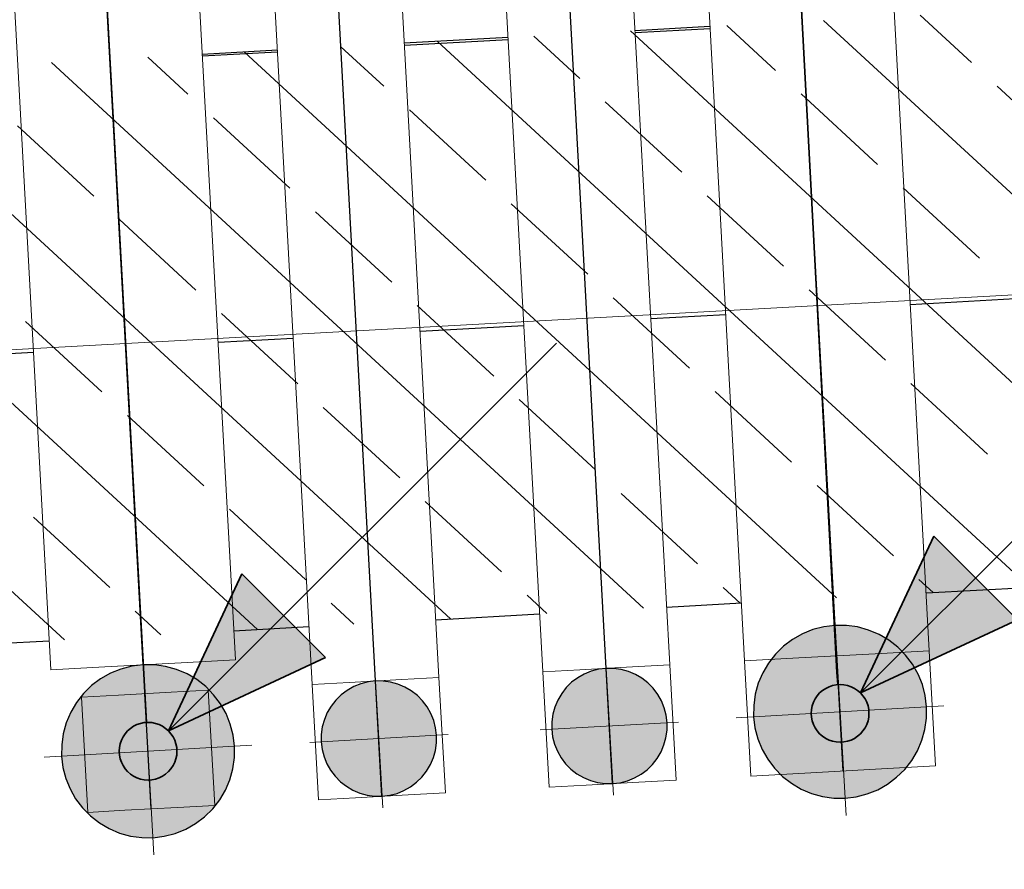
# Model space of a CAD drawing. Extents: x -779 to 790, y -208 to 633.
# Tile 72 of 232: x -106 to -89, y 57 to 72. Entities that reach past the tile are written whole.
import ezdxf
from ezdxf.lldxf.tags import DXFTag

# ---------------------------------------------------------------- set-up
doc = ezdxf.new("R2010")
doc.units = 0
doc.layers.get('0').update_dxf_attribs({"lineweight": 25})
for name, color, linetype, lineweight, true_color in [('02 Raster Gebäude-A07F5V4QWF', 7, 'Continuous', 25, 0x848484), ('20 Bodenplatte-A07F5V4PWF', 7, 'Continuous', 25, 0x848484), ('20 Fundament-A07F5V4OWF', 7, 'Continuous', 25, 0x848484), ('ELT Leerrohre', 1, 'Continuous', 35, 0xff0000), ('S_Warmwasser', 1, 'STRICHLINIE2', 35, 0xff0000)]:
    doc.layers.add(name, color=color, linetype=linetype, lineweight=lineweight, true_color=true_color)
doc.layers.add('02 Raster Gebäude-A07F5V53WF', color=7, linetype='Continuous', lineweight=13)
doc.layers.add('SC_Deckendurchbruch', color=7, linetype='Continuous', lineweight=25)
tags = doc.linetypes.add('Raster-A07F5V4TWF', pattern=[0.2, 0.1, -0.05, 0, -0.05]).pattern_tags.tags
tags[10:11] = [DXFTag(74, 4), DXFTag(75, 0), DXFTag(340, '0'), DXFTag(46, 1.0), DXFTag(50, 0.0), DXFTag(44, 0.0), DXFTag(45, 0.0)]
tags[8:9] = [DXFTag(74, 4), DXFTag(75, 0), DXFTag(340, '0'), DXFTag(46, 1.0), DXFTag(50, 0.0), DXFTag(44, 0.0), DXFTag(45, 0.0)]
tags[6:7] = [DXFTag(74, 4), DXFTag(75, 0), DXFTag(340, '0'), DXFTag(46, 1.0), DXFTag(50, 0.0), DXFTag(44, 0.0), DXFTag(45, 0.0)]
tags[4:5] = [DXFTag(74, 4), DXFTag(75, 0), DXFTag(340, '0'), DXFTag(46, 1.0), DXFTag(50, 0.0), DXFTag(44, 0.0), DXFTag(45, 0.0)]
tags = doc.linetypes.add('Raster-A07F5V57WF', pattern=[0.2, 0.1, -0.05, 0, -0.05]).pattern_tags.tags
tags[10:11] = [DXFTag(74, 4), DXFTag(75, 0), DXFTag(340, '0'), DXFTag(46, 1.0), DXFTag(50, 0.0), DXFTag(44, 0.0), DXFTag(45, 0.0)]
tags[8:9] = [DXFTag(74, 4), DXFTag(75, 0), DXFTag(340, '0'), DXFTag(46, 1.0), DXFTag(50, 0.0), DXFTag(44, 0.0), DXFTag(45, 0.0)]
tags[6:7] = [DXFTag(74, 4), DXFTag(75, 0), DXFTag(340, '0'), DXFTag(46, 1.0), DXFTag(50, 0.0), DXFTag(44, 0.0), DXFTag(45, 0.0)]
tags[4:5] = [DXFTag(74, 4), DXFTag(75, 0), DXFTag(340, '0'), DXFTag(46, 1.0), DXFTag(50, 0.0), DXFTag(44, 0.0), DXFTag(45, 0.0)]
tags = doc.linetypes.add('STRICHLINIE2', pattern=[9.525, 6.35, -3.175]).pattern_tags.tags
tags[6:7] = [DXFTag(74, 4), DXFTag(75, 0), DXFTag(340, '0'), DXFTag(46, 0.0), DXFTag(50, 0.0), DXFTag(44, 0.0), DXFTag(45, 0.0)]
tags[4:5] = [DXFTag(74, 4), DXFTag(75, 0), DXFTag(340, '0'), DXFTag(46, 0.0), DXFTag(50, 0.0), DXFTag(44, 0.0), DXFTag(45, 0.0)]
tags = doc.linetypes.add('STRICHPUNKT2', pattern=[12.7, 6.35, -3.175, 0, -3.175]).pattern_tags.tags
tags[10:11] = [DXFTag(74, 4), DXFTag(75, 0), DXFTag(340, '0'), DXFTag(46, 0.0), DXFTag(50, 0.0), DXFTag(44, 0.0), DXFTag(45, 0.0)]
tags[8:9] = [DXFTag(74, 4), DXFTag(75, 0), DXFTag(340, '0'), DXFTag(46, 0.0), DXFTag(50, 0.0), DXFTag(44, 0.0), DXFTag(45, 0.0)]
tags[6:7] = [DXFTag(74, 4), DXFTag(75, 0), DXFTag(340, '0'), DXFTag(46, 0.0), DXFTag(50, 0.0), DXFTag(44, 0.0), DXFTag(45, 0.0)]
tags[4:5] = [DXFTag(74, 4), DXFTag(75, 0), DXFTag(340, '0'), DXFTag(46, 0.0), DXFTag(50, 0.0), DXFTag(44, 0.0), DXFTag(45, 0.0)]

# ---------------------------------------------------------------- blocks, each defined once
blk = doc.blocks.new('Referenz-A07F5V4VWF', base_point=(-401.415, -176.34))
at = {"color": 0, "linetype": 'ByBlock', "lineweight": -2, "ltscale": 12.5}
for p, q in [((-93.814, 71.717), (-95.112, 71.646)), ((-93.812, 71.677), (-95.11, 71.607)), ((-93.812, 71.677), (-95.11, 71.607)), ((-97.309, 71.526), (-99.106, 71.428)), ((-97.307, 71.488), (-99.104, 71.392)), ((-97.307, 71.488), (-99.104, 71.392)), ((-101.303, 71.308), (-102.605, 71.236)), ((-101.301, 71.273), (-102.603, 71.203)), ((-101.301, 71.273), (-102.603, 71.203)), ((-90.072, 61.906), (33.404, 68.662)), ((-94.566, 61.66), (-93.268, 61.731)), ((-98.56, 61.441), (-96.762, 61.54)), ((-102.058, 61.25), (-100.756, 61.321)), ((-106.548, 61.004), (-105.253, 61.075))]:
    blk.add_line(p, q, dxfattribs=at)
at = {"layer": '02 Raster Gebäude-A07F5V4QWF', "color": 0, "linetype": 'Raster-A07F5V4TWF', "lineweight": -2, "ltscale": 187.5}
for p, q in [((444.852, 96.184), (-90.346, 66.899)), ((-93.541, 66.724), (-94.839, 66.653)), ((-97.035, 66.533), (-98.833, 66.435)), ((-101.03, 66.314), (-102.331, 66.243)), ((-105.527, 66.068), (-106.821, 65.997))]:
    blk.add_line(p, q, dxfattribs=at)
at = {"layer": '20 Bodenplatte-A07F5V4PWF', "color": 0, "lineweight": -2}
for p, q in [((-93.812, 71.677), (-95.11, 71.607)), ((-97.307, 71.488), (-99.104, 71.392)), ((-101.301, 71.273), (-102.603, 71.203))]:
    blk.add_line(p, q, dxfattribs=at)
at = {"layer": '20 Fundament-A07F5V4OWF', "color": 0, "lineweight": -2}
for p, q in [((-81.594, 62.37), (-91.848, 71.825)), ((-89.284, 71.094), (-90.176, 71.916)), ((-84.936, 62.187), (-95.19, 71.642)), ((-93.814, 71.717), (-95.112, 71.646)), ((-92.676, 70.956), (-93.519, 71.733)), ((-97.309, 71.526), (-99.106, 71.428)), ((-88.279, 62.004), (-98.532, 71.459)), ((-96.068, 70.819), (-96.861, 71.551)), ((-101.303, 71.308), (-102.605, 71.236)), ((-91.621, 61.821), (-101.875, 71.276)), ((-99.46, 70.682), (-100.204, 71.368)), ((-94.964, 61.638), (-105.217, 71.093)), ((-102.851, 70.544), (-103.546, 71.185)), ((-98.306, 61.455), (-108.56, 70.91)), ((-101.649, 61.272), (-111.902, 70.728)), ((-87.52, 69.467), (-88.843, 70.687)), ((-104.991, 61.089), (-115.245, 70.545)), ((-94.303, 69.192), (-95.627, 70.412)), ((-90.911, 69.329), (-92.235, 70.55)), ((-97.695, 69.054), (-99.018, 70.275)), ((-101.087, 68.917), (-102.41, 70.137)), ((-104.479, 68.78), (-105.802, 70)), ((-89.147, 67.702), (-90.47, 68.922)), ((-92.539, 67.565), (-93.862, 68.785)), ((-95.93, 67.427), (-97.254, 68.648)), ((-90.072, 61.906), (33.404, 68.662)), ((-102.714, 67.152), (-104.037, 68.373)), ((-99.322, 67.29), (-100.646, 68.51)), ((-94.166, 65.8), (-95.489, 67.02)), ((-90.774, 65.937), (-92.098, 67.158)), ((-97.558, 65.663), (-98.881, 66.883)), ((-100.949, 65.525), (-102.273, 66.746)), ((-104.341, 65.388), (-105.665, 66.608)), ((-89.009, 64.31), (-90.333, 65.531)), ((-92.401, 64.173), (-93.725, 65.393)), ((-95.793, 64.035), (-97.116, 65.256)), ((-102.577, 63.761), (-103.9, 64.981)), ((-99.185, 63.898), (-100.508, 65.118)), ((-90.637, 62.546), (-91.96, 63.766)), ((-94.028, 62.408), (-95.352, 63.629)), ((-97.42, 62.271), (-98.744, 63.491)), ((-100.812, 62.133), (-102.135, 63.354)), ((-104.204, 61.996), (-105.527, 63.216)), ((-89.95, 61.912), (-90.196, 62.139)), ((-93.292, 61.73), (-93.587, 62.001)), ((-99.977, 61.364), (-100.371, 61.727)), ((-96.635, 61.547), (-96.979, 61.864)), ((-94.566, 61.66), (-93.268, 61.731)), ((-103.32, 61.181), (-103.763, 61.589)), ((-98.56, 61.441), (-96.762, 61.54)), ((-102.058, 61.25), (-100.756, 61.321)), ((-106.548, 61.004), (-105.253, 61.075))]:
    blk.add_line(p, q, dxfattribs=at)
blk = doc.blocks.new('Referenz-A07F5V59WF', base_point=(-759.499, -206.186))
at = {"layer": '02 Raster Gebäude-A07F5V53WF', "color": 0, "linetype": 'Raster-A07F5V57WF', "ltscale": 117.000008}
blk.add_line((444.745, 96.255), (-284.586, 56.338), dxfattribs=at)

msp = doc.modelspace()

# ---------------------------------------------------------------- linework, layer by layer
at = {"layer": 'ELT Leerrohre', "color": 1, "linetype": 'STRICHPUNKT2', "lineweight": 25, "ltscale": 0.25, "true_color": 0xff0000}
for p, q in [((-103.628, 60.659), (-105.732, 99.102)), ((-99.603, 60.379), (-101.509, 95.206)), ((-95.609, 60.597), (-97.139, 88.555)), ((-91.615, 60.816), (-92.271, 72.798)), ((-91.506, 58.819), (-91.615, 60.816)), ((-95.5, 58.6), (-95.609, 60.597)), ((-99.494, 58.382), (-99.603, 60.379)), ((-103.488, 58.163), (-103.597, 60.16))]:
    msp.add_line(p, q, dxfattribs=at)
at = {"layer": 'ELT Leerrohre', "color": 1, "lineweight": 13, "true_color": 0xff0000}
for p, q in [((-102.031, 60.747), (-104.134, 99.189)), ((-107.329, 99.014), (-105.226, 60.572)), ((-98.505, 60.439), (-100.414, 95.327)), ((-102.61, 95.206), (-100.701, 60.319)), ((-98.237, 88.495), (-96.707, 60.537)), ((-94.511, 60.657), (-96.041, 88.616)), ((-90.017, 60.903), (-90.673, 72.885)), ((-93.868, 72.71), (-93.213, 60.728)), ((-90.953, 60.852), (-90.017, 60.903)), ((-90.953, 60.852), (-90.017, 60.903)), ((-89.908, 58.906), (-90.017, 60.903)), ((-104.29, 60.623), (-102.967, 60.695)), ((-102.967, 60.695), (-102.031, 60.747)), ((-93.213, 60.728), (-92.277, 60.78)), ((-93.213, 60.728), (-92.277, 60.78)), ((-93.213, 60.728), (-93.103, 58.731)), ((-92.277, 60.78), (-90.953, 60.852)), ((-92.277, 60.78), (-90.953, 60.852)), ((-105.226, 60.572), (-104.29, 60.623)), ((-96.707, 60.537), (-96.064, 60.572)), ((-96.707, 60.537), (-96.064, 60.572)), ((-96.707, 60.537), (-96.598, 58.54)), ((-96.064, 60.572), (-95.154, 60.622)), ((-96.064, 60.572), (-95.154, 60.622)), ((-95.154, 60.622), (-94.511, 60.657)), ((-95.154, 60.622), (-94.511, 60.657)), ((-94.401, 58.66), (-94.511, 60.657)), ((-100.701, 60.319), (-100.058, 60.354)), ((-100.701, 60.319), (-100.058, 60.354)), ((-100.058, 60.354), (-99.148, 60.404)), ((-100.058, 60.354), (-99.148, 60.404)), ((-99.148, 60.404), (-98.505, 60.439)), ((-99.148, 60.404), (-98.505, 60.439)), ((-98.395, 58.442), (-98.505, 60.439)), ((-104.052, 60.135), (-103.142, 60.185)), ((-103.142, 60.185), (-102.499, 60.22)), ((-102.389, 58.223), (-102.499, 60.22)), ((-100.701, 60.319), (-100.592, 58.322)), ((-104.695, 60.1), (-104.052, 60.135)), ((-104.695, 60.1), (-104.586, 58.103)), ((-92.168, 58.783), (-90.844, 58.855)), ((-90.844, 58.855), (-89.908, 58.906)), ((-95.045, 58.625), (-94.401, 58.66)), ((-93.103, 58.731), (-92.168, 58.783)), ((-96.598, 58.54), (-95.955, 58.575)), ((-95.955, 58.575), (-95.045, 58.625)), ((-100.592, 58.322), (-99.949, 58.357)), ((-99.949, 58.357), (-99.039, 58.407)), ((-99.039, 58.407), (-98.395, 58.442)), ((-104.586, 58.103), (-103.943, 58.138)), ((-103.943, 58.138), (-103.033, 58.188)), ((-103.033, 58.188), (-102.389, 58.223))]:
    msp.add_line(p, q, dxfattribs=at)
at = {"layer": 'S_Warmwasser', "ltscale": 0.35}
for p, q in [((-105.732, 99.102), (-103.57, 59.661)), ((-92.271, 72.798), (-91.615, 60.528)), ((-91.615, 60.528), (-91.599, 60.316))]:
    msp.add_line(p, q, dxfattribs=at)
at = {"layer": 'S_Warmwasser', "linetype": 'Continuous'}
for p, q in [((-91.207, 60.171), (-84.49, 66.887)), ((-103.189, 59.515), (-96.472, 66.232)), ((-89.939, 62.89), (-91.207, 60.171)), ((-89.939, 62.89), (-88.488, 61.439)), ((-101.921, 62.234), (-103.189, 59.515)), ((-101.921, 62.234), (-100.47, 60.783)), ((-88.488, 61.439), (-91.207, 60.171)), ((-100.47, 60.783), (-103.189, 59.515)), ((-91.865, 60.214), (-91.914, 60.171)), ((-91.81, 60.25), (-91.865, 60.214)), ((-91.752, 60.279), (-91.81, 60.25)), ((-91.69, 60.3), (-91.752, 60.279)), ((-91.626, 60.313), (-91.69, 60.3)), ((-91.56, 60.317), (-91.626, 60.313)), ((-91.495, 60.313), (-91.56, 60.317)), ((-91.431, 60.3), (-91.495, 60.313)), ((-91.369, 60.279), (-91.431, 60.3)), ((-91.31, 60.25), (-91.369, 60.279)), ((-91.256, 60.214), (-91.31, 60.25)), ((-91.207, 60.171), (-91.256, 60.214)), ((-91.993, 60.067), (-92.022, 60.009)), ((-91.957, 60.122), (-91.993, 60.067)), ((-91.914, 60.171), (-91.957, 60.122)), ((-91.164, 60.122), (-91.207, 60.171)), ((-91.127, 60.067), (-91.164, 60.122)), ((-91.098, 60.009), (-91.127, 60.067)), ((-92.056, 59.883), (-92.06, 59.817)), ((-92.043, 59.947), (-92.056, 59.883)), ((-92.022, 60.009), (-92.043, 59.947)), ((-91.077, 59.947), (-91.098, 60.009)), ((-91.065, 59.883), (-91.077, 59.947)), ((-91.06, 59.817), (-91.065, 59.883)), ((-92.06, 59.817), (-92.056, 59.752)), ((-92.056, 59.752), (-92.043, 59.688)), ((-92.043, 59.688), (-92.022, 59.626)), ((-91.098, 59.626), (-91.077, 59.688)), ((-91.077, 59.688), (-91.065, 59.752)), ((-91.065, 59.752), (-91.06, 59.817)), ((-103.896, 59.515), (-103.939, 59.466)), ((-103.847, 59.558), (-103.896, 59.515)), ((-103.792, 59.595), (-103.847, 59.558)), ((-103.734, 59.624), (-103.792, 59.595)), ((-103.672, 59.645), (-103.734, 59.624)), ((-103.608, 59.657), (-103.672, 59.645)), ((-103.542, 59.662), (-103.608, 59.657)), ((-103.477, 59.657), (-103.542, 59.662)), ((-103.413, 59.645), (-103.477, 59.657)), ((-103.351, 59.624), (-103.413, 59.645)), ((-103.292, 59.595), (-103.351, 59.624)), ((-103.238, 59.558), (-103.292, 59.595)), ((-103.189, 59.515), (-103.238, 59.558)), ((-103.146, 59.466), (-103.189, 59.515)), ((-92.022, 59.626), (-91.993, 59.567)), ((-91.993, 59.567), (-91.957, 59.513)), ((-91.957, 59.513), (-91.914, 59.464)), ((-91.207, 59.464), (-91.164, 59.513)), ((-91.164, 59.513), (-91.127, 59.567)), ((-91.127, 59.567), (-91.098, 59.626)), ((-104.004, 59.353), (-104.025, 59.291)), ((-103.975, 59.412), (-104.004, 59.353)), ((-103.939, 59.466), (-103.975, 59.412)), ((-103.109, 59.412), (-103.146, 59.466)), ((-103.081, 59.353), (-103.109, 59.412)), ((-103.06, 59.291), (-103.081, 59.353)), ((-91.914, 59.464), (-91.865, 59.421)), ((-91.865, 59.421), (-91.81, 59.384)), ((-91.81, 59.384), (-91.752, 59.355)), ((-91.752, 59.355), (-91.69, 59.334)), ((-91.69, 59.334), (-91.626, 59.322)), ((-91.495, 59.322), (-91.431, 59.334)), ((-91.431, 59.334), (-91.369, 59.355)), ((-91.369, 59.355), (-91.31, 59.384)), ((-91.31, 59.384), (-91.256, 59.421)), ((-91.256, 59.421), (-91.207, 59.464)), ((-104.038, 59.227), (-104.042, 59.162)), ((-104.042, 59.162), (-104.038, 59.096)), ((-104.025, 59.291), (-104.038, 59.227)), ((-103.047, 59.227), (-103.06, 59.291)), ((-103.042, 59.162), (-103.047, 59.227)), ((-103.047, 59.096), (-103.042, 59.162)), ((-91.626, 59.322), (-91.56, 59.317)), ((-91.56, 59.317), (-91.495, 59.322)), ((-104.038, 59.096), (-104.025, 59.032)), ((-104.025, 59.032), (-104.004, 58.97)), ((-103.081, 58.97), (-103.06, 59.032)), ((-103.06, 59.032), (-103.047, 59.096)), ((-104.004, 58.97), (-103.975, 58.912)), ((-103.975, 58.912), (-103.939, 58.857)), ((-103.939, 58.857), (-103.896, 58.808)), ((-103.189, 58.808), (-103.146, 58.857)), ((-103.146, 58.857), (-103.109, 58.912)), ((-103.109, 58.912), (-103.081, 58.97)), ((-103.896, 58.808), (-103.847, 58.765)), ((-103.847, 58.765), (-103.792, 58.729)), ((-103.792, 58.729), (-103.734, 58.7)), ((-103.734, 58.7), (-103.672, 58.679)), ((-103.672, 58.679), (-103.608, 58.666)), ((-103.608, 58.666), (-103.542, 58.662)), ((-103.542, 58.662), (-103.477, 58.666)), ((-103.477, 58.666), (-103.413, 58.679)), ((-103.413, 58.679), (-103.351, 58.7)), ((-103.351, 58.7), (-103.292, 58.729)), ((-103.292, 58.729), (-103.238, 58.765)), ((-103.238, 58.765), (-103.189, 58.808))]:
    msp.add_line(p, q, dxfattribs=at)
for points in [[(-88.488, 61.439), (-90.616, 61.439), (-89.939, 62.89)], [(-100.47, 60.783), (-102.598, 60.783), (-101.921, 62.234)], [(-91.207, 60.171), (-88.488, 61.439), (-90.616, 61.439)], [(-103.189, 59.515), (-100.47, 60.783), (-102.598, 60.783)]]:
    msp.add_solid(points, dxfattribs=at)
at = {"layer": 'SC_Deckendurchbruch', "linetype": 'STRICHPUNKT2', "lineweight": 18, "ltscale": 0.18}
for p, q in [((-91.457, 58.049), (-91.663, 61.643)), ((-103.44, 57.365), (-103.645, 60.959)), ((-95.486, 58.401), (-95.623, 60.797)), ((-99.477, 58.182), (-99.615, 60.578)), ((-93.357, 59.743), (-89.763, 59.949)), ((-96.752, 59.53), (-94.356, 59.667)), ((-100.744, 59.312), (-98.348, 59.449)), ((-105.34, 59.059), (-101.745, 59.265))]:
    msp.add_line(p, q, dxfattribs=at)
at = {"layer": 'SC_Deckendurchbruch'}
for p, q in [((-92.031, 61.27), (-92.213, 61.197)), ((-91.841, 61.319), (-92.031, 61.27)), ((-91.646, 61.343), (-91.841, 61.319)), ((-91.45, 61.342), (-91.646, 61.343)), ((-91.256, 61.315), (-91.45, 61.342)), ((-91.067, 61.262), (-91.256, 61.315)), ((-90.886, 61.186), (-91.067, 61.262)), ((-92.383, 61.1), (-92.54, 60.982)), ((-92.213, 61.197), (-92.383, 61.1)), ((-90.717, 61.086), (-90.886, 61.186)), ((-90.562, 60.966), (-90.717, 61.086)), ((-92.54, 60.982), (-92.68, 60.844)), ((-90.425, 60.826), (-90.562, 60.966)), ((-92.68, 60.844), (-92.801, 60.69)), ((-90.306, 60.669), (-90.425, 60.826)), ((-104.013, 60.586), (-104.195, 60.512)), ((-103.823, 60.635), (-104.013, 60.586)), ((-103.628, 60.659), (-103.823, 60.635)), ((-103.432, 60.658), (-103.628, 60.659)), ((-103.238, 60.63), (-103.432, 60.658)), ((-103.049, 60.578), (-103.238, 60.63)), ((-102.868, 60.501), (-103.049, 60.578)), ((-95.868, 60.548), (-95.989, 60.499)), ((-95.741, 60.581), (-95.868, 60.548)), ((-95.612, 60.597), (-95.741, 60.581)), ((-95.481, 60.596), (-95.612, 60.597)), ((-95.351, 60.578), (-95.481, 60.596)), ((-95.225, 60.543), (-95.351, 60.578)), ((-95.105, 60.492), (-95.225, 60.543)), ((-92.9, 60.52), (-92.977, 60.34)), ((-92.801, 60.69), (-92.9, 60.52)), ((-90.21, 60.498), (-90.306, 60.669)), ((-104.366, 60.416), (-104.522, 60.298)), ((-104.195, 60.512), (-104.366, 60.416)), ((-102.699, 60.402), (-102.868, 60.501)), ((-102.544, 60.281), (-102.699, 60.402)), ((-99.733, 60.363), (-99.86, 60.33)), ((-99.603, 60.379), (-99.733, 60.363)), ((-99.472, 60.378), (-99.603, 60.379)), ((-99.343, 60.36), (-99.472, 60.378)), ((-99.217, 60.325), (-99.343, 60.36)), ((-96.208, 60.356), (-96.301, 60.264)), ((-96.103, 60.435), (-96.208, 60.356)), ((-95.989, 60.499), (-96.103, 60.435)), ((-94.992, 60.426), (-95.105, 60.492)), ((-94.889, 60.345), (-94.992, 60.426)), ((-90.136, 60.316), (-90.21, 60.498)), ((-104.522, 60.298), (-104.662, 60.16)), ((-102.407, 60.141), (-102.544, 60.281)), ((-100.095, 60.216), (-100.199, 60.138)), ((-99.981, 60.281), (-100.095, 60.216)), ((-99.86, 60.33), (-99.981, 60.281)), ((-99.096, 60.274), (-99.217, 60.325)), ((-98.984, 60.207), (-99.096, 60.274)), ((-98.88, 60.127), (-98.984, 60.207)), ((-96.301, 60.264), (-96.381, 60.161)), ((-94.797, 60.252), (-94.889, 60.345)), ((-94.718, 60.147), (-94.797, 60.252)), ((-92.977, 60.34), (-93.029, 60.151)), ((-90.087, 60.126), (-90.136, 60.316)), ((-104.662, 60.16), (-104.783, 60.005)), ((-102.288, 59.985), (-102.407, 60.141)), ((-100.292, 60.046), (-100.373, 59.943)), ((-100.199, 60.138), (-100.292, 60.046)), ((-98.789, 60.034), (-98.88, 60.127)), ((-98.71, 59.929), (-98.789, 60.034)), ((-96.448, 60.048), (-96.499, 59.928)), ((-96.381, 60.161), (-96.448, 60.048)), ((-94.654, 60.034), (-94.718, 60.147)), ((-94.605, 59.912), (-94.654, 60.034)), ((-93.029, 60.151), (-93.056, 59.956)), ((-90.063, 59.932), (-90.087, 60.126)), ((-104.783, 60.005), (-104.882, 59.836)), ((-102.192, 59.814), (-102.288, 59.985)), ((-100.373, 59.943), (-100.439, 59.83)), ((-98.645, 59.815), (-98.71, 59.929)), ((-96.499, 59.928), (-96.534, 59.802)), ((-94.572, 59.786), (-94.605, 59.912)), ((-93.056, 59.956), (-93.058, 59.76)), ((-90.064, 59.736), (-90.063, 59.932)), ((-104.882, 59.836), (-104.959, 59.656)), ((-102.118, 59.632), (-102.192, 59.814)), ((-100.49, 59.71), (-100.525, 59.584)), ((-100.439, 59.83), (-100.49, 59.71)), ((-98.596, 59.694), (-98.645, 59.815)), ((-98.564, 59.567), (-98.596, 59.694)), ((-96.552, 59.672), (-96.553, 59.542)), ((-96.534, 59.802), (-96.552, 59.672)), ((-94.556, 59.656), (-94.572, 59.786)), ((-93.058, 59.76), (-93.034, 59.565)), ((-90.092, 59.541), (-90.064, 59.736)), ((-104.959, 59.656), (-105.011, 59.466)), ((-102.069, 59.442), (-102.118, 59.632)), ((-100.525, 59.584), (-100.543, 59.454)), ((-98.548, 59.438), (-98.564, 59.567)), ((-96.553, 59.542), (-96.537, 59.412)), ((-94.575, 59.396), (-94.557, 59.525)), ((-94.557, 59.525), (-94.556, 59.656)), ((-93.034, 59.565), (-92.985, 59.375)), ((-90.144, 59.352), (-90.092, 59.541)), ((-105.011, 59.466), (-105.038, 59.272)), ((-102.045, 59.247), (-102.069, 59.442)), ((-100.543, 59.454), (-100.544, 59.323)), ((-98.549, 59.307), (-98.548, 59.438)), ((-96.537, 59.412), (-96.504, 59.285)), ((-94.61, 59.27), (-94.575, 59.396)), ((-92.985, 59.375), (-92.911, 59.194)), ((-90.221, 59.171), (-90.144, 59.352)), ((-105.038, 59.272), (-105.04, 59.076)), ((-102.047, 59.051), (-102.045, 59.247)), ((-100.544, 59.323), (-100.528, 59.193)), ((-100.528, 59.193), (-100.495, 59.067)), ((-98.602, 59.051), (-98.567, 59.177)), ((-98.567, 59.177), (-98.549, 59.307)), ((-96.504, 59.285), (-96.455, 59.164)), ((-96.455, 59.164), (-96.39, 59.05)), ((-94.661, 59.149), (-94.61, 59.27)), ((-92.911, 59.194), (-92.814, 59.023)), ((-90.32, 59.002), (-90.221, 59.171)), ((-105.04, 59.076), (-105.016, 58.881)), ((-102.074, 58.857), (-102.047, 59.051)), ((-100.495, 59.067), (-100.446, 58.945)), ((-98.653, 58.931), (-98.602, 59.051)), ((-96.39, 59.05), (-96.312, 58.946)), ((-94.808, 58.933), (-94.728, 59.036)), ((-94.728, 59.036), (-94.661, 59.149)), ((-92.814, 59.023), (-92.696, 58.866)), ((-90.441, 58.848), (-90.32, 59.002)), ((-105.016, 58.881), (-104.967, 58.691)), ((-102.126, 58.668), (-102.074, 58.857)), ((-100.446, 58.945), (-100.382, 58.832)), ((-100.382, 58.832), (-100.303, 58.727)), ((-98.8, 58.715), (-98.719, 58.818)), ((-98.719, 58.818), (-98.653, 58.931)), ((-96.312, 58.946), (-96.22, 58.852)), ((-96.22, 58.852), (-96.117, 58.772)), ((-95.006, 58.763), (-94.901, 58.842)), ((-94.901, 58.842), (-94.808, 58.933)), ((-92.696, 58.866), (-92.559, 58.726)), ((-90.581, 58.71), (-90.441, 58.848)), ((-104.967, 58.691), (-104.893, 58.509)), ((-102.203, 58.487), (-102.126, 58.668)), ((-100.303, 58.727), (-100.211, 58.634)), ((-98.893, 58.623), (-98.8, 58.715)), ((-96.117, 58.772), (-96.004, 58.706)), ((-96.004, 58.706), (-95.884, 58.655)), ((-95.884, 58.655), (-95.758, 58.62)), ((-95.367, 58.616), (-95.241, 58.649)), ((-95.241, 58.649), (-95.12, 58.698)), ((-95.12, 58.698), (-95.006, 58.763)), ((-92.559, 58.726), (-92.404, 58.606)), ((-90.737, 58.592), (-90.581, 58.71)), ((-104.893, 58.509), (-104.797, 58.339)), ((-102.302, 58.318), (-102.203, 58.487)), ((-100.211, 58.634), (-100.108, 58.554)), ((-100.108, 58.554), (-99.996, 58.487)), ((-99.996, 58.487), (-99.875, 58.436)), ((-99.232, 58.431), (-99.111, 58.48)), ((-99.111, 58.48), (-98.997, 58.544)), ((-98.997, 58.544), (-98.893, 58.623)), ((-95.758, 58.62), (-95.628, 58.601)), ((-95.628, 58.601), (-95.497, 58.6)), ((-95.497, 58.6), (-95.367, 58.616)), ((-92.404, 58.606), (-92.235, 58.506)), ((-92.235, 58.506), (-92.054, 58.43)), ((-91.09, 58.422), (-90.908, 58.495)), ((-90.908, 58.495), (-90.737, 58.592)), ((-104.797, 58.339), (-104.678, 58.182)), ((-102.423, 58.163), (-102.302, 58.318)), ((-99.875, 58.436), (-99.749, 58.401)), ((-99.749, 58.401), (-99.62, 58.383)), ((-99.62, 58.383), (-99.489, 58.382)), ((-99.489, 58.382), (-99.359, 58.398)), ((-99.359, 58.398), (-99.232, 58.431)), ((-92.054, 58.43), (-91.865, 58.377)), ((-91.865, 58.377), (-91.671, 58.35)), ((-91.671, 58.35), (-91.475, 58.348)), ((-91.475, 58.348), (-91.28, 58.372)), ((-91.28, 58.372), (-91.09, 58.422)), ((-104.678, 58.182), (-104.541, 58.042)), ((-102.563, 58.026), (-102.423, 58.163)), ((-104.541, 58.042), (-104.386, 57.921)), ((-102.719, 57.908), (-102.563, 58.026)), ((-104.386, 57.921), (-104.217, 57.822)), ((-104.217, 57.822), (-104.036, 57.745)), ((-103.072, 57.737), (-102.89, 57.811)), ((-102.89, 57.811), (-102.719, 57.908)), ((-104.036, 57.745), (-103.847, 57.693)), ((-103.847, 57.693), (-103.653, 57.666)), ((-103.653, 57.666), (-103.457, 57.664)), ((-103.457, 57.664), (-103.262, 57.688)), ((-103.262, 57.688), (-103.072, 57.737))]:
    msp.add_line(p, q, dxfattribs=at)
for points in [[(-91.985, 61.102), (-92.38, 61.102), (-91.749, 61.27)], [(-92.38, 61.102), (-91.749, 61.27), (-92.031, 61.27)], [(-91.749, 61.27), (-92.031, 61.27), (-91.646, 61.343)], [(-92.201, 60.844), (-92.68, 60.844), (-91.986, 61.1)], [(-92.68, 60.844), (-91.986, 61.1), (-92.383, 61.1)], [(-91.986, 61.1), (-92.383, 61.1), (-91.985, 61.102)], [(-92.383, 61.1), (-91.985, 61.102), (-92.38, 61.102)], [(-92.378, 60.52), (-92.9, 60.52), (-92.252, 60.783)], [(-92.9, 60.52), (-92.252, 60.783), (-92.722, 60.783)], [(-92.252, 60.783), (-92.722, 60.783), (-92.201, 60.844)], [(-92.722, 60.783), (-92.201, 60.844), (-92.68, 60.844)], [(-103.967, 60.417), (-104.362, 60.417), (-103.731, 60.586)], [(-104.362, 60.417), (-103.731, 60.586), (-104.013, 60.586)], [(-103.731, 60.586), (-104.013, 60.586), (-103.628, 60.659)], [(-95.837, 60.436), (-96.101, 60.436), (-95.68, 60.548)], [(-96.101, 60.436), (-95.68, 60.548), (-95.868, 60.548)], [(-95.68, 60.548), (-95.868, 60.548), (-95.612, 60.597)], [(-92.432, 60.408), (-92.939, 60.408), (-92.378, 60.52)], [(-92.939, 60.408), (-92.378, 60.52), (-92.9, 60.52)], [(-104.183, 60.16), (-104.662, 60.16), (-103.968, 60.416)], [(-104.662, 60.16), (-103.968, 60.416), (-104.366, 60.416)], [(-103.968, 60.416), (-104.366, 60.416), (-103.967, 60.417)], [(-104.366, 60.416), (-103.967, 60.417), (-104.362, 60.417)], [(-99.671, 60.33), (-99.86, 60.33), (-99.603, 60.379)], [(-95.981, 60.264), (-96.301, 60.264), (-95.838, 60.435)], [(-96.301, 60.264), (-95.838, 60.435), (-96.103, 60.435)], [(-95.838, 60.435), (-96.103, 60.435), (-95.837, 60.436)], [(-96.103, 60.435), (-95.837, 60.436), (-96.101, 60.436)], [(-92.482, 60.151), (-93.029, 60.151), (-92.432, 60.408)], [(-93.029, 60.151), (-92.432, 60.408), (-92.939, 60.408)], [(-99.973, 60.046), (-100.292, 60.046), (-99.83, 60.216)], [(-100.292, 60.046), (-99.83, 60.216), (-100.095, 60.216)], [(-99.83, 60.216), (-100.095, 60.216), (-99.829, 60.218)], [(-100.095, 60.216), (-99.829, 60.218), (-100.092, 60.218)], [(-99.829, 60.218), (-100.092, 60.218), (-99.671, 60.33)], [(-100.092, 60.218), (-99.671, 60.33), (-99.86, 60.33)], [(-96.099, 60.048), (-96.448, 60.048), (-96.016, 60.224)], [(-96.448, 60.048), (-96.016, 60.224), (-96.329, 60.224)], [(-96.016, 60.224), (-96.329, 60.224), (-95.981, 60.264)], [(-96.329, 60.224), (-95.981, 60.264), (-96.301, 60.264)], [(-104.36, 59.836), (-104.882, 59.836), (-104.234, 60.099)], [(-104.882, 59.836), (-104.234, 60.099), (-104.704, 60.099)], [(-104.234, 60.099), (-104.704, 60.099), (-104.183, 60.16)], [(-104.704, 60.099), (-104.183, 60.16), (-104.662, 60.16)], [(-100.007, 60.005), (-100.32, 60.005), (-99.973, 60.046)], [(-100.32, 60.005), (-99.973, 60.046), (-100.292, 60.046)], [(-96.135, 59.973), (-96.474, 59.973), (-96.099, 60.048)], [(-96.474, 59.973), (-96.099, 60.048), (-96.448, 60.048)], [(-92.512, 60), (-93.04, 60), (-92.482, 60.151)], [(-93.04, 60), (-92.482, 60.151), (-93.029, 60.151)], [(-100.091, 59.83), (-100.439, 59.83), (-100.007, 60.005)], [(-100.439, 59.83), (-100.007, 60.005), (-100.32, 60.005)], [(-96.169, 59.802), (-96.534, 59.802), (-96.135, 59.973)], [(-96.534, 59.802), (-96.135, 59.973), (-96.474, 59.973)], [(-92.498, 59.76), (-93.058, 59.76), (-92.512, 60)], [(-93.058, 59.76), (-92.512, 60), (-93.04, 60)], [(-104.465, 59.466), (-105.011, 59.466), (-104.414, 59.724)], [(-105.011, 59.466), (-104.414, 59.724), (-104.922, 59.724)], [(-104.414, 59.724), (-104.922, 59.724), (-104.36, 59.836)], [(-104.922, 59.724), (-104.36, 59.836), (-104.882, 59.836)], [(-100.161, 59.584), (-100.525, 59.584), (-100.127, 59.755)], [(-100.525, 59.584), (-100.127, 59.755), (-100.465, 59.755)], [(-100.127, 59.755), (-100.465, 59.755), (-100.091, 59.83)], [(-100.465, 59.755), (-100.091, 59.83), (-100.439, 59.83)], [(-96.18, 59.542), (-96.553, 59.542), (-96.189, 59.701)], [(-96.553, 59.542), (-96.189, 59.701), (-96.541, 59.701)], [(-96.189, 59.701), (-96.541, 59.701), (-96.169, 59.802)], [(-96.541, 59.701), (-96.169, 59.802), (-96.534, 59.802)], [(-93.025, 59.584), (-92.498, 59.76), (-93.058, 59.76)], [(-92.488, 59.584), (-93.025, 59.584), (-92.498, 59.76)], [(-100.18, 59.483), (-100.532, 59.483), (-100.161, 59.584)], [(-100.532, 59.483), (-100.161, 59.584), (-100.525, 59.584)], [(-96.53, 59.424), (-96.18, 59.542), (-96.553, 59.542)], [(-96.173, 59.424), (-96.53, 59.424), (-96.18, 59.542)], [(-92.985, 59.375), (-92.488, 59.584), (-93.025, 59.584)], [(-92.422, 59.375), (-92.985, 59.375), (-92.488, 59.584)], [(-104.494, 59.315), (-105.022, 59.315), (-104.465, 59.466)], [(-105.022, 59.315), (-104.465, 59.466), (-105.011, 59.466)], [(-100.171, 59.323), (-100.544, 59.323), (-100.18, 59.483)], [(-100.544, 59.323), (-100.18, 59.483), (-100.532, 59.483)], [(-96.504, 59.285), (-96.173, 59.424), (-96.53, 59.424)], [(-96.129, 59.285), (-96.504, 59.285), (-96.173, 59.424)], [(-92.894, 59.188), (-92.422, 59.375), (-92.985, 59.375)], [(-92.362, 59.188), (-92.894, 59.188), (-92.422, 59.375)], [(-104.481, 59.076), (-105.04, 59.076), (-104.494, 59.315)], [(-105.04, 59.076), (-104.494, 59.315), (-105.022, 59.315)], [(-100.522, 59.206), (-100.171, 59.323), (-100.544, 59.323)], [(-100.165, 59.206), (-100.522, 59.206), (-100.171, 59.323)], [(-100.495, 59.067), (-100.165, 59.206), (-100.522, 59.206)], [(-100.12, 59.067), (-100.495, 59.067), (-100.165, 59.206)], [(-96.444, 59.16), (-96.129, 59.285), (-96.504, 59.285)], [(-96.089, 59.16), (-96.444, 59.16), (-96.129, 59.285)], [(-96.39, 59.05), (-96.089, 59.16), (-96.444, 59.16)], [(-96.019, 59.05), (-96.39, 59.05), (-96.089, 59.16)], [(-92.814, 59.023), (-92.362, 59.188), (-92.894, 59.188)], [(-92.258, 59.023), (-92.814, 59.023), (-92.362, 59.188)], [(-105.007, 58.9), (-104.481, 59.076), (-105.04, 59.076)], [(-104.47, 58.9), (-105.007, 58.9), (-104.481, 59.076)], [(-100.435, 58.942), (-100.12, 59.067), (-100.495, 59.067)], [(-100.08, 58.942), (-100.435, 58.942), (-100.12, 59.067)], [(-96.283, 58.925), (-96.019, 59.05), (-96.39, 59.05)], [(-95.941, 58.925), (-96.283, 58.925), (-96.019, 59.05)], [(-92.653, 58.836), (-92.258, 59.023), (-92.814, 59.023)], [(-92.141, 58.836), (-92.653, 58.836), (-92.258, 59.023)], [(-104.967, 58.691), (-104.47, 58.9), (-105.007, 58.9)], [(-104.404, 58.691), (-104.967, 58.691), (-104.47, 58.9)], [(-100.382, 58.832), (-100.08, 58.942), (-100.435, 58.942)], [(-100.011, 58.832), (-100.382, 58.832), (-100.08, 58.942)], [(-100.274, 58.707), (-100.011, 58.832), (-100.382, 58.832)], [(-99.933, 58.707), (-100.274, 58.707), (-100.011, 58.832)], [(-96.22, 58.852), (-95.941, 58.925), (-96.283, 58.925)], [(-95.864, 58.852), (-96.22, 58.852), (-95.941, 58.925)], [(-96.047, 58.735), (-95.864, 58.852), (-96.22, 58.852)], [(-95.74, 58.735), (-96.047, 58.735), (-95.864, 58.852)], [(-92.559, 58.726), (-92.141, 58.836), (-92.653, 58.836)], [(-92.025, 58.726), (-92.559, 58.726), (-92.141, 58.836)], [(-104.876, 58.504), (-104.404, 58.691), (-104.967, 58.691)], [(-104.344, 58.504), (-104.876, 58.504), (-104.404, 58.691)], [(-100.211, 58.634), (-99.933, 58.707), (-100.274, 58.707)], [(-99.855, 58.634), (-100.211, 58.634), (-99.933, 58.707)], [(-96.004, 58.706), (-95.74, 58.735), (-96.047, 58.735)], [(-95.687, 58.706), (-96.004, 58.706), (-95.74, 58.735)], [(-95.758, 58.62), (-95.687, 58.706), (-96.004, 58.706)], [(-95.532, 58.62), (-95.758, 58.62), (-95.687, 58.706)], [(-92.299, 58.55), (-92.025, 58.726), (-92.559, 58.726)], [(-91.838, 58.55), (-92.299, 58.55), (-92.025, 58.726)], [(-104.797, 58.339), (-104.344, 58.504), (-104.876, 58.504)], [(-104.24, 58.339), (-104.797, 58.339), (-104.344, 58.504)], [(-100.039, 58.516), (-99.855, 58.634), (-100.211, 58.634)], [(-99.731, 58.516), (-100.039, 58.516), (-99.855, 58.634)], [(-99.996, 58.487), (-99.731, 58.516), (-100.039, 58.516)], [(-99.678, 58.487), (-99.996, 58.487), (-99.731, 58.516)], [(-99.749, 58.401), (-99.678, 58.487), (-99.996, 58.487)], [(-99.523, 58.401), (-99.749, 58.401), (-99.678, 58.487)], [(-95.497, 58.6), (-95.532, 58.62), (-95.758, 58.62)], [(-92.235, 58.506), (-91.838, 58.55), (-92.299, 58.55)], [(-91.759, 58.506), (-92.235, 58.506), (-91.838, 58.55)], [(-91.865, 58.377), (-91.759, 58.506), (-92.235, 58.506)], [(-91.527, 58.377), (-91.865, 58.377), (-91.759, 58.506)], [(-104.635, 58.152), (-104.24, 58.339), (-104.797, 58.339)], [(-104.123, 58.152), (-104.635, 58.152), (-104.24, 58.339)], [(-99.489, 58.382), (-99.523, 58.401), (-99.749, 58.401)], [(-91.475, 58.348), (-91.527, 58.377), (-91.865, 58.377)], [(-104.541, 58.042), (-104.123, 58.152), (-104.635, 58.152)], [(-104.007, 58.042), (-104.541, 58.042), (-104.123, 58.152)], [(-104.282, 57.866), (-104.007, 58.042), (-104.541, 58.042)], [(-103.821, 57.866), (-104.282, 57.866), (-104.007, 58.042)], [(-104.217, 57.822), (-103.821, 57.866), (-104.282, 57.866)], [(-103.741, 57.822), (-104.217, 57.822), (-103.821, 57.866)], [(-103.847, 57.693), (-103.741, 57.822), (-104.217, 57.822)], [(-103.509, 57.693), (-103.847, 57.693), (-103.741, 57.822)], [(-103.457, 57.664), (-103.509, 57.693), (-103.847, 57.693)]]:
    msp.add_solid(points, dxfattribs=at)
at = {"layer": 'SC_Deckendurchbruch', "color": 7, "true_color": 0xffffff}
for points in [[(-92.31, 61.145), (-90.81, 61.145), (-92.155, 61.223)], [(-92.155, 61.223), (-90.966, 61.223), (-91.991, 61.283)], [(-90.81, 61.145), (-92.155, 61.223), (-90.966, 61.223)], [(-91.991, 61.283), (-91.13, 61.283), (-91.821, 61.323)], [(-90.966, 61.223), (-91.991, 61.283), (-91.13, 61.283)], [(-91.821, 61.323), (-91.3, 61.323), (-91.648, 61.343)], [(-91.13, 61.283), (-91.821, 61.323), (-91.3, 61.323)], [(-91.3, 61.323), (-91.648, 61.343), (-91.473, 61.343)], [(-92.59, 60.937), (-90.531, 60.937), (-92.456, 61.049)], [(-92.456, 61.049), (-90.665, 61.049), (-92.31, 61.145)], [(-90.531, 60.937), (-92.456, 61.049), (-90.665, 61.049)], [(-90.665, 61.049), (-92.31, 61.145), (-90.81, 61.145)], [(-92.709, 60.81), (-90.411, 60.81), (-92.59, 60.937)], [(-90.411, 60.81), (-92.59, 60.937), (-90.531, 60.937)], [(-92.814, 60.67), (-90.307, 60.67), (-92.709, 60.81)], [(-90.307, 60.67), (-92.709, 60.81), (-90.411, 60.81)], [(-104.292, 60.461), (-102.792, 60.461), (-104.137, 60.539)], [(-104.137, 60.539), (-102.948, 60.539), (-103.973, 60.599)], [(-102.792, 60.461), (-104.137, 60.539), (-102.948, 60.539)], [(-103.973, 60.599), (-103.112, 60.599), (-103.803, 60.639)], [(-102.948, 60.539), (-103.973, 60.599), (-103.112, 60.599)], [(-103.803, 60.639), (-103.282, 60.639), (-103.63, 60.659)], [(-103.112, 60.599), (-103.803, 60.639), (-103.282, 60.639)], [(-103.282, 60.639), (-103.63, 60.659), (-103.455, 60.659)], [(-95.139, 60.508), (-95.97, 60.508), (-95.273, 60.558)], [(-95.97, 60.508), (-95.273, 60.558), (-95.836, 60.558)], [(-95.273, 60.558), (-95.836, 60.558), (-95.412, 60.589)], [(-95.836, 60.558), (-95.412, 60.589), (-95.697, 60.589)], [(-95.412, 60.589), (-95.697, 60.589), (-95.554, 60.599)], [(-92.901, 60.519), (-90.22, 60.519), (-92.814, 60.67)], [(-90.22, 60.519), (-92.814, 60.67), (-90.307, 60.67)], [(-104.572, 60.253), (-102.513, 60.253), (-104.438, 60.365)], [(-104.438, 60.365), (-102.647, 60.365), (-104.292, 60.461)], [(-102.513, 60.253), (-104.438, 60.365), (-102.647, 60.365)], [(-102.647, 60.365), (-104.292, 60.461), (-102.792, 60.461)], [(-99.264, 60.34), (-99.828, 60.34), (-99.404, 60.37)], [(-99.828, 60.34), (-99.404, 60.37), (-99.688, 60.37)], [(-99.404, 60.37), (-99.688, 60.37), (-99.546, 60.38)], [(-94.799, 60.254), (-96.31, 60.254), (-94.9, 60.355)], [(-96.31, 60.254), (-94.9, 60.355), (-96.209, 60.355)], [(-94.9, 60.355), (-96.209, 60.355), (-95.014, 60.44)], [(-96.209, 60.355), (-95.014, 60.44), (-96.095, 60.44)], [(-95.014, 60.44), (-96.095, 60.44), (-95.139, 60.508)], [(-96.095, 60.44), (-95.139, 60.508), (-95.97, 60.508)], [(-93.02, 60.192), (-90.101, 60.192), (-92.97, 60.359)], [(-92.97, 60.359), (-90.151, 60.359), (-92.901, 60.519)], [(-90.101, 60.192), (-92.97, 60.359), (-90.151, 60.359)], [(-90.151, 60.359), (-92.901, 60.519), (-90.22, 60.519)], [(-104.692, 60.126), (-102.393, 60.126), (-104.572, 60.253)], [(-102.393, 60.126), (-104.572, 60.253), (-102.513, 60.253)], [(-98.891, 60.136), (-100.201, 60.136), (-99.005, 60.222)], [(-100.201, 60.136), (-99.005, 60.222), (-100.087, 60.222)], [(-99.005, 60.222), (-100.087, 60.222), (-99.13, 60.29)], [(-100.087, 60.222), (-99.13, 60.29), (-99.961, 60.29)], [(-99.13, 60.29), (-99.961, 60.29), (-99.264, 60.34)], [(-99.961, 60.29), (-99.264, 60.34), (-99.828, 60.34)], [(-94.713, 60.139), (-96.396, 60.139), (-94.799, 60.254)], [(-96.396, 60.139), (-94.799, 60.254), (-96.31, 60.254)], [(-93.05, 60.02), (-90.071, 60.02), (-93.02, 60.192)], [(-90.071, 60.02), (-93.02, 60.192), (-90.101, 60.192)], [(-104.796, 59.986), (-102.289, 59.986), (-104.692, 60.126)], [(-102.289, 59.986), (-104.692, 60.126), (-102.393, 60.126)], [(-98.705, 59.921), (-100.387, 59.921), (-98.79, 60.035)], [(-100.387, 59.921), (-98.79, 60.035), (-100.302, 60.035)], [(-98.79, 60.035), (-100.302, 60.035), (-98.891, 60.136)], [(-100.302, 60.035), (-98.891, 60.136), (-100.201, 60.136)], [(-94.595, 59.881), (-96.514, 59.881), (-94.645, 60.014)], [(-96.514, 59.881), (-94.645, 60.014), (-96.464, 60.014)], [(-94.645, 60.014), (-96.464, 60.014), (-94.713, 60.139)], [(-96.464, 60.014), (-94.713, 60.139), (-96.396, 60.139)], [(-94.645, 60.014), (-96.464, 60.014), (-94.645, 60.014)], [(-96.464, 60.014), (-94.645, 60.014), (-96.464, 60.014)], [(-93.06, 59.846), (-90.06, 59.846), (-93.05, 60.02)], [(-90.06, 59.846), (-93.05, 60.02), (-90.071, 60.02)], [(-104.883, 59.835), (-102.202, 59.835), (-104.796, 59.986)], [(-102.202, 59.835), (-104.796, 59.986), (-102.289, 59.986)], [(-98.636, 59.796), (-100.456, 59.796), (-98.705, 59.921)], [(-100.456, 59.796), (-98.705, 59.921), (-100.387, 59.921)], [(-94.565, 59.741), (-96.544, 59.741), (-94.595, 59.881)], [(-96.544, 59.741), (-94.595, 59.881), (-96.514, 59.881)], [(-93.05, 59.672), (-90.071, 59.672), (-93.06, 59.846)], [(-90.071, 59.672), (-93.06, 59.846), (-90.06, 59.846)], [(-105.002, 59.508), (-102.083, 59.508), (-104.952, 59.675)], [(-104.952, 59.675), (-102.133, 59.675), (-104.883, 59.835)], [(-102.083, 59.508), (-104.952, 59.675), (-102.133, 59.675)], [(-102.133, 59.675), (-104.883, 59.835), (-102.202, 59.835)], [(-98.586, 59.662), (-100.505, 59.662), (-98.636, 59.796)], [(-100.505, 59.662), (-98.636, 59.796), (-100.456, 59.796)], [(-98.636, 59.796), (-100.456, 59.796), (-98.636, 59.796)], [(-100.456, 59.796), (-98.636, 59.796), (-100.456, 59.796)], [(-94.554, 59.599), (-96.554, 59.599), (-94.565, 59.741)], [(-96.554, 59.599), (-94.565, 59.741), (-96.544, 59.741)], [(-93.02, 59.5), (-90.101, 59.5), (-93.05, 59.672)], [(-90.101, 59.5), (-93.05, 59.672), (-90.071, 59.672)], [(-93.05, 59.672), (-90.071, 59.672), (-93.05, 59.672)], [(-90.071, 59.672), (-93.05, 59.672), (-90.071, 59.672)], [(-105.032, 59.336), (-102.053, 59.336), (-105.002, 59.508)], [(-102.053, 59.336), (-105.002, 59.508), (-102.083, 59.508)], [(-98.546, 59.38), (-100.546, 59.38), (-98.556, 59.523)], [(-100.546, 59.38), (-98.556, 59.523), (-100.536, 59.523)], [(-98.556, 59.523), (-100.536, 59.523), (-98.586, 59.662)], [(-100.536, 59.523), (-98.586, 59.662), (-100.505, 59.662)], [(-96.544, 59.456), (-94.554, 59.599), (-96.554, 59.599)], [(-94.565, 59.456), (-96.544, 59.456), (-94.554, 59.599)], [(-92.97, 59.333), (-90.151, 59.333), (-93.02, 59.5)], [(-90.151, 59.333), (-93.02, 59.5), (-90.101, 59.5)], [(-105.042, 59.162), (-102.042, 59.162), (-105.032, 59.336)], [(-102.042, 59.162), (-105.032, 59.336), (-102.053, 59.336)], [(-100.536, 59.238), (-98.546, 59.38), (-100.546, 59.38)], [(-98.556, 59.238), (-100.536, 59.238), (-98.546, 59.38)], [(-96.514, 59.317), (-94.565, 59.456), (-96.544, 59.456)], [(-94.565, 59.456), (-96.544, 59.456), (-94.565, 59.456)], [(-96.544, 59.456), (-94.565, 59.456), (-96.544, 59.456)], [(-94.595, 59.317), (-96.514, 59.317), (-94.565, 59.456)], [(-92.901, 59.173), (-90.22, 59.173), (-92.97, 59.333)], [(-90.22, 59.173), (-92.97, 59.333), (-90.151, 59.333)], [(-92.97, 59.333), (-90.151, 59.333), (-92.97, 59.333)], [(-90.151, 59.333), (-92.97, 59.333), (-90.151, 59.333)], [(-105.032, 58.988), (-102.053, 58.988), (-105.042, 59.162)], [(-102.053, 58.988), (-105.042, 59.162), (-102.042, 59.162)], [(-100.505, 59.099), (-98.556, 59.238), (-100.536, 59.238)], [(-98.586, 59.099), (-100.505, 59.099), (-98.556, 59.238)], [(-96.464, 59.183), (-94.595, 59.317), (-96.514, 59.317)], [(-94.645, 59.183), (-96.464, 59.183), (-94.595, 59.317)], [(-96.396, 59.058), (-94.645, 59.183), (-96.464, 59.183)], [(-94.645, 59.183), (-96.464, 59.183), (-94.645, 59.183)], [(-96.464, 59.183), (-94.645, 59.183), (-96.464, 59.183)], [(-94.713, 59.058), (-96.396, 59.058), (-94.645, 59.183)], [(-92.814, 59.022), (-90.307, 59.022), (-92.901, 59.173)], [(-90.307, 59.022), (-92.901, 59.173), (-90.22, 59.173)], [(-92.901, 59.173), (-90.22, 59.173), (-92.901, 59.173)], [(-90.22, 59.173), (-92.901, 59.173), (-90.22, 59.173)], [(-105.002, 58.816), (-102.083, 58.816), (-105.032, 58.988)], [(-102.083, 58.816), (-105.032, 58.988), (-102.053, 58.988)], [(-105.032, 58.988), (-102.053, 58.988), (-105.032, 58.988)], [(-102.053, 58.988), (-105.032, 58.988), (-102.053, 58.988)], [(-100.456, 58.965), (-98.586, 59.099), (-100.505, 59.099)], [(-98.586, 59.099), (-100.505, 59.099), (-98.586, 59.099)], [(-100.505, 59.099), (-98.586, 59.099), (-100.505, 59.099)], [(-98.636, 58.965), (-100.456, 58.965), (-98.586, 59.099)], [(-96.31, 58.944), (-94.713, 59.058), (-96.396, 59.058)], [(-94.799, 58.944), (-96.31, 58.944), (-94.713, 59.058)], [(-92.709, 58.882), (-90.411, 58.882), (-92.814, 59.022)], [(-90.411, 58.882), (-92.814, 59.022), (-90.307, 59.022)], [(-104.952, 58.649), (-102.133, 58.649), (-105.002, 58.816)], [(-102.133, 58.649), (-105.002, 58.816), (-102.083, 58.816)], [(-105.002, 58.816), (-102.083, 58.816), (-105.002, 58.816)], [(-102.083, 58.816), (-105.002, 58.816), (-102.083, 58.816)], [(-100.387, 58.84), (-98.636, 58.965), (-100.456, 58.965)], [(-98.705, 58.84), (-100.387, 58.84), (-98.636, 58.965)], [(-100.302, 58.726), (-98.705, 58.84), (-100.387, 58.84)], [(-98.705, 58.84), (-100.387, 58.84), (-98.705, 58.84)], [(-100.387, 58.84), (-98.705, 58.84), (-100.387, 58.84)], [(-98.79, 58.726), (-100.302, 58.726), (-98.705, 58.84)], [(-96.209, 58.843), (-94.799, 58.944), (-96.31, 58.944)], [(-94.9, 58.843), (-96.209, 58.843), (-94.799, 58.944)], [(-96.095, 58.758), (-94.9, 58.843), (-96.209, 58.843)], [(-95.014, 58.758), (-96.095, 58.758), (-94.9, 58.843)], [(-92.59, 58.755), (-90.531, 58.755), (-92.709, 58.882)], [(-90.531, 58.755), (-92.709, 58.882), (-90.411, 58.882)], [(-92.709, 58.882), (-90.411, 58.882), (-92.709, 58.882)], [(-90.411, 58.882), (-92.709, 58.882), (-90.411, 58.882)], [(-104.883, 58.488), (-102.202, 58.488), (-104.952, 58.649)], [(-102.202, 58.488), (-104.952, 58.649), (-102.133, 58.649)], [(-104.952, 58.649), (-102.133, 58.649), (-104.952, 58.649)], [(-102.133, 58.649), (-104.952, 58.649), (-102.133, 58.649)], [(-100.201, 58.625), (-98.79, 58.726), (-100.302, 58.726)], [(-98.79, 58.726), (-100.302, 58.726), (-98.79, 58.726)], [(-100.302, 58.726), (-98.79, 58.726), (-100.302, 58.726)], [(-98.891, 58.625), (-100.201, 58.625), (-98.79, 58.726)], [(-95.97, 58.689), (-95.014, 58.758), (-96.095, 58.758)], [(-95.014, 58.758), (-96.095, 58.758), (-95.014, 58.758)], [(-96.095, 58.758), (-95.014, 58.758), (-96.095, 58.758)], [(-95.139, 58.689), (-95.97, 58.689), (-95.014, 58.758)], [(-95.836, 58.639), (-95.139, 58.689), (-95.97, 58.689)], [(-95.273, 58.639), (-95.836, 58.639), (-95.139, 58.689)], [(-92.456, 58.643), (-90.665, 58.643), (-92.59, 58.755)], [(-90.665, 58.643), (-92.59, 58.755), (-90.531, 58.755)], [(-92.59, 58.755), (-90.531, 58.755), (-92.59, 58.755)], [(-90.531, 58.755), (-92.59, 58.755), (-90.531, 58.755)], [(-104.796, 58.337), (-102.289, 58.337), (-104.883, 58.488)], [(-102.289, 58.337), (-104.883, 58.488), (-102.202, 58.488)], [(-104.883, 58.488), (-102.202, 58.488), (-104.883, 58.488)], [(-102.202, 58.488), (-104.883, 58.488), (-102.202, 58.488)], [(-100.087, 58.539), (-98.891, 58.625), (-100.201, 58.625)], [(-99.005, 58.539), (-100.087, 58.539), (-98.891, 58.625)], [(-99.961, 58.471), (-99.005, 58.539), (-100.087, 58.539)], [(-99.13, 58.471), (-99.961, 58.471), (-99.005, 58.539)], [(-95.697, 58.609), (-95.273, 58.639), (-95.836, 58.639)], [(-95.412, 58.609), (-95.697, 58.609), (-95.273, 58.639)], [(-95.554, 58.599), (-95.412, 58.609), (-95.697, 58.609)], [(-92.31, 58.547), (-90.81, 58.547), (-92.456, 58.643)], [(-90.81, 58.547), (-92.456, 58.643), (-90.665, 58.643)], [(-92.155, 58.469), (-90.966, 58.469), (-92.31, 58.547)], [(-90.966, 58.469), (-92.31, 58.547), (-90.81, 58.547)], [(-92.31, 58.547), (-90.81, 58.547), (-92.31, 58.547)], [(-90.81, 58.547), (-92.31, 58.547), (-90.81, 58.547)], [(-104.692, 58.198), (-102.393, 58.198), (-104.796, 58.337)], [(-102.393, 58.198), (-104.796, 58.337), (-102.289, 58.337)], [(-104.796, 58.337), (-102.289, 58.337), (-104.796, 58.337)], [(-102.289, 58.337), (-104.796, 58.337), (-102.289, 58.337)], [(-99.828, 58.421), (-99.13, 58.471), (-99.961, 58.471)], [(-99.13, 58.471), (-99.961, 58.471), (-99.13, 58.471)], [(-99.961, 58.471), (-99.13, 58.471), (-99.961, 58.471)], [(-99.264, 58.421), (-99.828, 58.421), (-99.13, 58.471)], [(-99.688, 58.391), (-99.264, 58.421), (-99.828, 58.421)], [(-99.404, 58.391), (-99.688, 58.391), (-99.264, 58.421)], [(-99.546, 58.38), (-99.404, 58.391), (-99.688, 58.391)], [(-91.991, 58.409), (-91.13, 58.409), (-92.155, 58.469)], [(-91.13, 58.409), (-92.155, 58.469), (-90.966, 58.469)], [(-92.155, 58.469), (-90.966, 58.469), (-92.155, 58.469)], [(-90.966, 58.469), (-92.155, 58.469), (-90.966, 58.469)], [(-91.821, 58.369), (-91.3, 58.369), (-91.991, 58.409)], [(-91.3, 58.369), (-91.991, 58.409), (-91.13, 58.409)], [(-91.648, 58.348), (-91.473, 58.348), (-91.821, 58.369)], [(-91.473, 58.348), (-91.821, 58.369), (-91.3, 58.369)], [(-104.572, 58.071), (-102.513, 58.071), (-104.692, 58.198)], [(-102.513, 58.071), (-104.692, 58.198), (-102.393, 58.198)], [(-104.692, 58.198), (-102.393, 58.198), (-104.692, 58.198)], [(-102.393, 58.198), (-104.692, 58.198), (-102.393, 58.198)], [(-104.438, 57.959), (-102.647, 57.959), (-104.572, 58.071)], [(-102.647, 57.959), (-104.572, 58.071), (-102.513, 58.071)], [(-104.572, 58.071), (-102.513, 58.071), (-104.572, 58.071)], [(-102.513, 58.071), (-104.572, 58.071), (-102.513, 58.071)], [(-104.292, 57.863), (-102.792, 57.863), (-104.438, 57.959)], [(-102.792, 57.863), (-104.438, 57.959), (-102.647, 57.959)], [(-104.137, 57.784), (-102.948, 57.784), (-104.292, 57.863)], [(-102.948, 57.784), (-104.292, 57.863), (-102.792, 57.863)], [(-103.973, 57.725), (-103.112, 57.725), (-104.137, 57.784)], [(-103.112, 57.725), (-104.137, 57.784), (-102.948, 57.784)], [(-103.803, 57.684), (-103.282, 57.684), (-103.973, 57.725)], [(-103.282, 57.684), (-103.973, 57.725), (-103.112, 57.725)], [(-103.63, 57.664), (-103.455, 57.664), (-103.803, 57.684)], [(-103.455, 57.664), (-103.803, 57.684), (-103.282, 57.684)]]:
    msp.add_solid(points, dxfattribs=at)

# ---------------------------------------------------------------- block references
at = {"color": 8, "lineweight": 25, "ltscale": 1250, "true_color": 0x808080}
msp.add_blockref('Referenz-A07F5V59WF', (-759.499, -206.186), dxfattribs=at)
at = {"color": 8, "lineweight": 25, "ltscale": 12.5, "true_color": 0x808080}
msp.add_blockref('Referenz-A07F5V4VWF', (-401.415, -176.34), dxfattribs=at)

doc.saveas('drawing.dxf')
